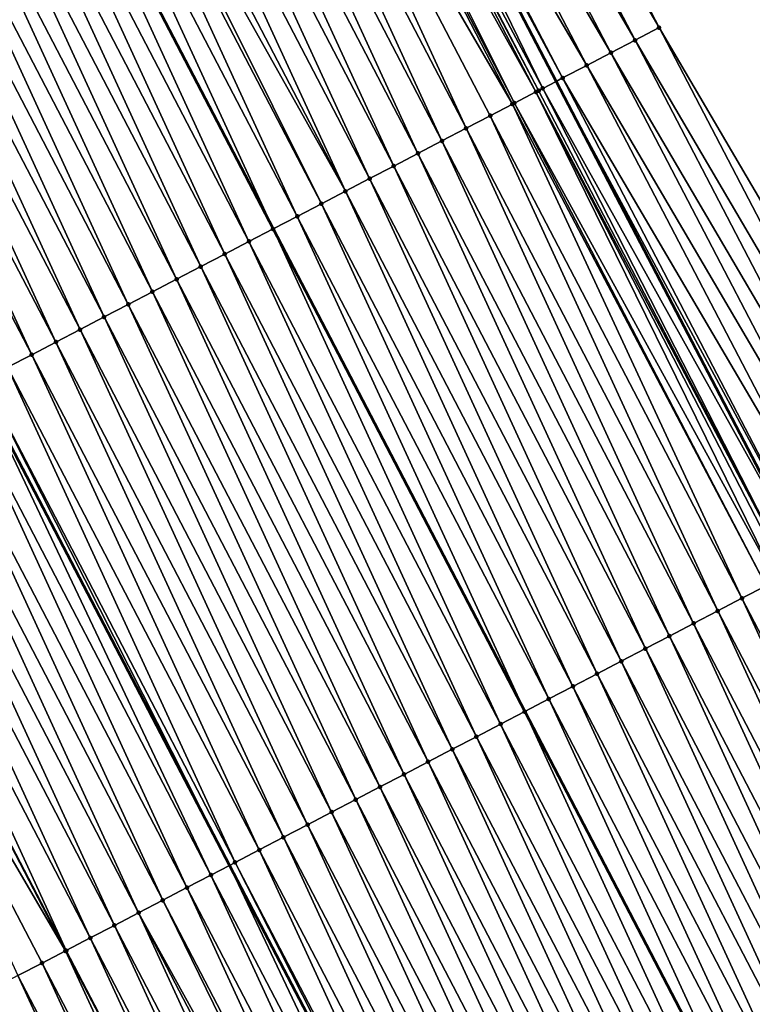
# Model space of a CAD drawing. Header units: feet. Extents: x 2007189 to 2022806, y 818621 to 837694.
# Tile 82 of 256: x 2013095 to 2013122, y 823538 to 823574. Entities that reach past the tile are written whole.
import ezdxf

# ---------------------------------------------------------------- set-up
doc = ezdxf.new("R2010")
doc.units = ezdxf.units.FT
doc.header["$MEASUREMENT"] = 0
for name, color, linetype, lineweight in [('EP_Travel Lane', 172, 'Continuous', 53), ('Road Shots', 141, 'Continuous', 100), ('Road X-Section', 40, 'Continuous', 13), ('STRIPING', 60, 'Continuous', 53)]:
    doc.layers.add(name, color=color, linetype=linetype, lineweight=lineweight)
doc.layers.add('I-77-MM17-21_SB-Surface-Border', color=7, linetype='Continuous')
doc.layers.add('I-77-MM17-21_SB-Surface-TIN', color=7, linetype='Continuous')

msp = doc.modelspace()

# ---------------------------------------------------------------- linework, layer by layer
at = {"layer": 'EP_Travel Lane'}
for points in [[(2013012.426182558, 823716.69943826, 301.1496360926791), (2013019.764473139, 823702.6302162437, 300.9351170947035), (2013029.012892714, 823684.8988295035, 300.6807275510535), (2013038.261342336, 823667.1673851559, 300.431308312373), (2013047.51854027, 823649.4420918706, 300.1655802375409), (2013056.779020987, 823631.7181781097, 299.8362498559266), (2013066.039864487, 823613.9935700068, 299.5615801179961), (2013075.300646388, 823596.2690797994, 299.277620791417), (2013084.561476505, 823578.5444973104, 299.0009252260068), (2013093.822298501, 823560.8199303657, 298.7230091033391), (2013103.082880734, 823543.0958223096, 298.4089774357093), (2013112.343668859, 823525.3713201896, 298.1259595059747), (2013121.604351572, 823507.6470198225, 297.8270579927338), (2013130.865196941, 823489.9224081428, 297.5526623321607), (2013140.122005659, 823472.179659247, 297.3269141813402), (2013149.367430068, 823454.4474913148, 297.0206286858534), (2013158.612951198, 823436.7151378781, 296.7293010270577), (2013167.858627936, 823418.9824859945, 296.4620380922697), (2013177.104147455, 823401.2501356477, 296.1704620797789), (2013186.34956795, 823383.5179752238, 295.8635711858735), (2013195.594901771, 823365.785981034, 295.5432762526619)], [(2013041.107666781, 823713.7557217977, 301.3794595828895), (2013050.355926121, 823696.0242957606, 301.1220707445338), (2013059.604216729, 823678.2928097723, 300.8698389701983), (2013068.851758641, 823660.5598888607, 300.5779734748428), (2013078.098282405, 823642.8279601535, 300.2942287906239), (2013087.344705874, 823625.0962237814, 299.995342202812), (2013096.591190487, 823607.3643701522, 299.7056943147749), (2013105.837737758, 823589.6323963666, 299.4255004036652), (2013115.084331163, 823571.9003341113, 299.1522633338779), (2013124.330459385, 823554.1691639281, 298.8088308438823), (2013133.57694341, 823536.4373114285, 298.5190891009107), (2013142.823795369, 823518.7047533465, 298.2848667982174), (2013152.070005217, 823500.9734266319, 297.9537581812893), (2013161.317021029, 823483.2614269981, 297.7227851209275), (2013170.575819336, 823465.5358093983, 297.4447628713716), (2013179.834636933, 823447.8101548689, 297.1697195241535), (2013189.093465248, 823430.0844798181, 296.8963315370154), (2013198.352434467, 823412.3585350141, 296.6447020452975), (2013207.610808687, 823394.6337293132, 296.3011882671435), (2013216.869622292, 823376.9080824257, 296.0255285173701)]]:
    msp.add_polyline3d(points, dxfattribs=at)
at = {"layer": 'I-77-MM17-21_SB-Surface-Border', "color": 3, "linetype": 'Continuous', "lineweight": -3}
msp.add_polyline3d([(2013045.779754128, 823716.1953079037, 301.1935488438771), (2013055.02796509, 823698.4639746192, 300.9281679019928), (2013064.276138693, 823680.7327129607, 300.6566032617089), (2013073.523721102, 823662.9997203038, 300.3564947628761), (2013082.770219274, 823645.2678481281, 300.0684275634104), (2013091.130315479, 823627.0730591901, 299.8231418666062), (2013100.37674317, 823609.3413221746, 299.5244454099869), (2013109.623381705, 823591.609180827, 299.2575619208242), (2013118.870029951, 823573.877020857, 298.992138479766), (2013129.002263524, 823556.6093437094, 298.5606940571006), (2013138.248960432, 823538.8770904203, 298.3026115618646), (2013147.49596383, 823521.1442493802, 298.0907789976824), (2013156.742299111, 823503.4126895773, 297.7781356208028), (2013165.108059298, 823485.2468994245, 297.582228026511), (2013174.377977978, 823467.5272224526, 297.2964078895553), (2013183.647846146, 823449.8076420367, 297.0027965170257), (2013192.032129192, 823431.6235833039, 296.7846368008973), (2013201.302342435, 823413.9033432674, 296.5442497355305), (2013209.686088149, 823395.7203116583, 296.2432102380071), (2013218.956087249, 823378.0004809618, 295.9697943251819)], dxfattribs=at)
at = {"layer": 'I-77-MM17-21_SB-Surface-TIN', "color": 128, "linetype": 'Continuous', "lineweight": -3}
for points in [[(2013118.870029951, 823573.877020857, 298.992138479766), (2013109.623381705, 823591.609180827, 299.2575619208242), (2013108.736965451, 823591.1462914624, 299.2981995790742)], [(2013117.983699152, 823573.4139676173, 299.0456698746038), (2013108.736965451, 823591.1462914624, 299.2981995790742), (2013107.850589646, 823590.68332453, 299.3449402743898)], [(2013117.983699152, 823573.4139676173, 299.0456698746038), (2013118.870029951, 823573.877020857, 298.992138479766), (2013108.736965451, 823591.1462914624, 299.2981995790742)], [(2013117.097279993, 823572.951083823, 299.08586924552), (2013107.850589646, 823590.68332453, 299.3449402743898), (2013106.964263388, 823590.2202625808, 299.3991569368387)], [(2013117.097279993, 823572.951083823, 299.08586924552), (2013117.983699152, 823573.4139676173, 299.0456698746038), (2013107.850589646, 823590.68332453, 299.3449402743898)], [(2013116.21080992, 823572.4882976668, 299.1183864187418), (2013106.964263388, 823590.2202625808, 299.3991569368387), (2013106.077742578, 823589.757573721, 299.4240187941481)], [(2013116.21080992, 823572.4882976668, 299.1183864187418), (2013117.097279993, 823572.951083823, 299.08586924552), (2013106.964263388, 823590.2202625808, 299.3991569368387)], [(2013114.594552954, 823571.6448929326, 299.1547645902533), (2013105.837737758, 823589.6323963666, 299.4255004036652), (2013105.19109327, 823589.2951312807, 299.4294923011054)], [(2013115.324340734, 823572.025509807, 299.1510376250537), (2013106.077742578, 823589.757573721, 299.4240187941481), (2013105.837737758, 823589.6323963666, 299.4255004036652)], [(2013115.324340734, 823572.025509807, 299.1510376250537), (2013105.837737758, 823589.6323963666, 299.4255004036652), (2013115.084331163, 823571.9003341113, 299.1522633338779)], [(2013114.594552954, 823571.6448929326, 299.1547645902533), (2013115.084331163, 823571.9003341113, 299.1522633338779), (2013105.837737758, 823589.6323963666, 299.4255004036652)], [(2013115.324340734, 823572.025509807, 299.1510376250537), (2013116.21080992, 823572.4882976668, 299.1183864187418), (2013106.077742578, 823589.757573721, 299.4240187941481)], [(2013114.338838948, 823571.511574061, 299.1531391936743), (2013105.114050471, 823589.2549562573, 299.4295002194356), (2013104.617906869, 823588.9962896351, 299.4261948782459)], [(2013114.437676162, 823571.5630966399, 299.1542078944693), (2013105.19109327, 823589.2951312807, 299.4294923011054), (2013105.114050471, 823589.2549562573, 299.4295002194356)], [(2013114.338838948, 823571.511574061, 299.1531391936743), (2013114.437676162, 823571.5630966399, 299.1542078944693), (2013105.114050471, 823589.2549562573, 299.4295002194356)], [(2013114.437676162, 823571.5630966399, 299.1542078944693), (2013114.594552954, 823571.6448929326, 299.1547645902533), (2013105.19109327, 823589.2951312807, 299.4294923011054)], [(2013113.480888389, 823571.0645405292, 299.1311718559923), (2013104.304341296, 823588.8328857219, 299.4194750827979), (2013103.417516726, 823588.3707793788, 299.398504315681)], [(2013113.550854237, 823571.1009852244, 299.1336362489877), (2013104.617906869, 823588.9962896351, 299.4261948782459), (2013104.304341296, 823588.8328857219, 299.4194750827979)], [(2013113.480888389, 823571.0645405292, 299.1311718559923), (2013113.550854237, 823571.1009852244, 299.1336362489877), (2013104.304341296, 823588.8328857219, 299.4194750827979)], [(2013113.550854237, 823571.1009852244, 299.1336362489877), (2013114.338838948, 823571.511574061, 299.1531391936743), (2013104.617906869, 823588.9962896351, 299.4261948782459)], [(2013111.777225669, 823570.1767330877, 299.0947986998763), (2013103.417516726, 823588.3707793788, 299.398504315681), (2013102.530712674, 823587.9086336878, 299.3806294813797)], [(2013111.777225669, 823570.1767330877, 299.0947986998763), (2013112.664001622, 823570.6389326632, 299.1084339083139), (2013103.417516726, 823588.3707793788, 299.398504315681)], [(2013112.664001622, 823570.6389326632, 299.1084339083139), (2013113.480888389, 823571.0645405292, 299.1311718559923), (2013103.417516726, 823588.3707793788, 299.398504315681)], [(2013110.890438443, 823569.7145551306, 299.0794625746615), (2013102.530712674, 823587.9086336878, 299.3806294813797), (2013101.643908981, 823587.4464873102, 299.3628086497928)], [(2013110.890438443, 823569.7145551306, 299.0794625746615), (2013111.777225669, 823570.1767330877, 299.0947986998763), (2013102.530712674, 823587.9086336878, 299.3806294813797)], [(2013110.003628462, 823569.252420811, 299.0606930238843), (2013101.643908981, 823587.4464873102, 299.3628086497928), (2013100.757088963, 823586.9843722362, 299.3425248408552)], [(2013110.003628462, 823569.252420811, 299.0606930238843), (2013110.890438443, 823569.7145551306, 299.0794625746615), (2013101.643908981, 823587.4464873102, 299.3628086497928)], [(2013109.116815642, 823568.790291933, 299.0414953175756), (2013100.757088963, 823586.9843722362, 299.3425248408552), (2013099.870308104, 823586.5221820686, 299.3281494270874)], [(2013109.116815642, 823568.790291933, 299.0414953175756), (2013110.003628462, 823569.252420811, 299.0606930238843), (2013100.757088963, 823586.9843722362, 299.3425248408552)], [(2013108.229993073, 823568.3281817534, 299.020826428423), (2013099.870308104, 823586.5221820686, 299.3281494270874), (2013098.983484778, 823586.0600733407, 299.307366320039)], [(2013108.229993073, 823568.3281817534, 299.020826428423), (2013109.116815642, 823568.790291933, 299.0414953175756), (2013099.870308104, 823586.5221820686, 299.3281494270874)], [(2013107.343180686, 823567.8660520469, 299.0016939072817), (2013098.983484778, 823586.0600733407, 299.307366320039), (2013098.096653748, 823585.597979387, 299.2854207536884)], [(2013107.343180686, 823567.8660520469, 299.0016939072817), (2013108.229993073, 823568.3281817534, 299.020826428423), (2013098.983484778, 823586.0600733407, 299.307366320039)], [(2013107.343180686, 823567.8660520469, 299.0016939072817), (2013098.096653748, 823585.597979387, 299.2854207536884), (2013097.548817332, 823585.3125234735, 299.2718128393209)], [(2013105.569547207, 823566.9418093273, 298.962115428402), (2013097.209821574, 823585.1358876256, 299.2633027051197), (2013096.323027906, 823584.6737220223, 299.2469945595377)], [(2013106.456348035, 823567.4039612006, 298.9795038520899), (2013097.548817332, 823585.3125234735, 299.2718128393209), (2013097.209821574, 823585.1358876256, 299.2633027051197)], [(2013105.569547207, 823566.9418093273, 298.962115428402), (2013106.456348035, 823567.4039612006, 298.9795038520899), (2013097.209821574, 823585.1358876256, 299.2633027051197)], [(2013106.456348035, 823567.4039612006, 298.9795038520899), (2013107.343180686, 823567.8660520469, 299.0016939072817), (2013097.548817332, 823585.3125234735, 299.2718128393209)], [(2013096.323027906, 823584.6737220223, 299.2469945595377), (2013095.436228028, 823584.21156563, 299.2299163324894), (2013104.682726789, 823566.4796923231, 298.9419380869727)], [(2013105.569547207, 823566.9418093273, 298.962115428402), (2013096.323027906, 823584.6737220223, 299.2469945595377), (2013104.682726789, 823566.4796923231, 298.9419380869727)], [(2013103.795915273, 823566.0175636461, 298.9227699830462), (2013095.436228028, 823584.21156563, 299.2299163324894), (2013094.549417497, 823583.7494350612, 299.2108970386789)], [(2013103.795915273, 823566.0175636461, 298.9227699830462), (2013104.682726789, 823566.4796923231, 298.9419380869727), (2013095.436228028, 823584.21156563, 299.2299163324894)], [(2013102.909061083, 823565.5555141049, 298.8973300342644), (2013094.549417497, 823583.7494350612, 299.2108970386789), (2013093.662559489, 823583.2873928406, 299.184881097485)], [(2013102.909061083, 823565.5555141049, 298.8973300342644), (2013103.795915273, 823566.0175636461, 298.9227699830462), (2013094.549417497, 823583.7494350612, 299.2108970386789)], [(2013102.022233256, 823565.093414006, 298.8758679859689), (2013093.662559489, 823583.2873928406, 299.184881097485), (2013092.775751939, 823582.8252538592, 299.1664783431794)], [(2013102.022233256, 823565.093414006, 298.8758679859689), (2013102.909061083, 823565.5555141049, 298.8973300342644), (2013093.662559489, 823583.2873928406, 299.184881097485)], [(2013101.135406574, 823564.6313117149, 298.8545784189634), (2013092.775751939, 823582.8252538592, 299.1664783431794), (2013091.888957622, 823582.3630895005, 299.1500722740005)], [(2013101.135406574, 823564.6313117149, 298.8545784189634), (2013102.022233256, 823565.093414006, 298.8758679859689), (2013092.775751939, 823582.8252538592, 299.1664783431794)], [(2013100.248614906, 823564.1691422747, 298.8385721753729), (2013091.888957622, 823582.3630895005, 299.1500722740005), (2013091.002156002, 823581.9009391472, 299.1325642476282)], [(2013100.248614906, 823564.1691422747, 298.8385721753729), (2013101.135406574, 823564.6313117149, 298.8545784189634), (2013091.888957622, 823582.3630895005, 299.1500722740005)], [(2013099.361852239, 823563.7069172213, 298.8269415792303), (2013091.002156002, 823581.9009391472, 299.1325642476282), (2013090.115339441, 823581.4388174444, 299.1128020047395)], [(2013099.361852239, 823563.7069172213, 298.8269415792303), (2013100.248614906, 823564.1691422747, 298.8385721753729), (2013091.002156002, 823581.9009391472, 299.1325642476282)], [(2013098.475033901, 823563.2447989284, 298.8069110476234), (2013090.115339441, 823581.4388174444, 299.1128020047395), (2013089.228517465, 823580.9767061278, 299.0922225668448)], [(2013098.475033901, 823563.2447989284, 298.8069110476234), (2013099.361852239, 823563.7069172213, 298.8269415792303), (2013090.115339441, 823581.4388174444, 299.1128020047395)], [(2013097.588253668, 823562.7826075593, 298.7926301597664), (2013089.228517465, 823580.9767061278, 299.0922225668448), (2013088.341722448, 823580.5145431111, 299.0757109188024)], [(2013097.588253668, 823562.7826075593, 298.7926301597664), (2013098.475033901, 823563.2447989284, 298.8069110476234), (2013089.228517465, 823580.9767061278, 299.0922225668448)], [(2013096.701470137, 823562.3204225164, 298.7778515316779), (2013088.341722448, 823580.5145431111, 299.0757109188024), (2013087.454928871, 823580.0523773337, 299.0594164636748)], [(2013096.701470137, 823562.3204225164, 298.7778515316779), (2013097.588253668, 823562.7826075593, 298.7926301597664), (2013088.341722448, 823580.5145431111, 299.0757109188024)], [(2013095.81468652, 823561.8582376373, 298.7630600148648), (2013087.454928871, 823580.0523773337, 299.0594164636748), (2013086.568126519, 823579.5902283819, 299.0417981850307)], [(2013095.81468652, 823561.8582376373, 298.7630600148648), (2013096.701470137, 823562.3204225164, 298.7778515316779), (2013087.454928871, 823580.0523773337, 299.0594164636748)], [(2013094.927873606, 823561.3961089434, 298.7438478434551), (2013095.81468652, 823561.8582376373, 298.7630600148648), (2013086.568126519, 823579.5902283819, 299.0417981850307)], [(2013128.115870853, 823556.1464091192, 298.6048905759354), (2013118.870029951, 823573.877020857, 298.992138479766), (2013117.983699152, 823573.4139676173, 299.0456698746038)], [(2013128.115870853, 823556.1464091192, 298.6048905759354), (2013129.002263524, 823556.6093437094, 298.5606940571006), (2013118.870029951, 823573.877020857, 298.992138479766)], [(2013127.229508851, 823555.6834157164, 298.6537144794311), (2013117.983699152, 823573.4139676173, 299.0456698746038), (2013117.097279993, 823572.951083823, 299.08586924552)], [(2013127.229508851, 823555.6834157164, 298.6537144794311), (2013128.115870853, 823556.1464091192, 298.6048905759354), (2013117.983699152, 823573.4139676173, 299.0456698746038)], [(2013126.343107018, 823555.2204986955, 298.6965286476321), (2013117.097279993, 823572.951083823, 299.08586924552), (2013116.21080992, 823572.4882976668, 299.1183864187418)], [(2013126.343107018, 823555.2204986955, 298.6965286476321), (2013127.229508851, 823555.6834157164, 298.6537144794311), (2013117.097279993, 823572.951083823, 299.08586924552)], [(2013125.4567879, 823554.7574230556, 298.7518229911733), (2013116.21080992, 823572.4882976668, 299.1183864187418), (2013115.324340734, 823572.025509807, 299.1510376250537)], [(2013125.4567879, 823554.7574230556, 298.7518229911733), (2013126.343107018, 823555.2204986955, 298.6965286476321), (2013116.21080992, 823572.4882976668, 299.1183864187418)], [(2013114.594552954, 823571.6448929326, 299.1547645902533), (2013124.330459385, 823554.1691639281, 298.8088308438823), (2013115.084331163, 823571.9003341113, 299.1522633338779)], [(2013124.570445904, 823554.2943912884, 298.8036654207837), (2013115.324340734, 823572.025509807, 299.1510376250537), (2013115.084331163, 823571.9003341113, 299.1522633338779)], [(2013124.570445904, 823554.2943912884, 298.8036654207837), (2013115.084331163, 823571.9003341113, 299.1522633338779), (2013124.330459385, 823554.1691639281, 298.8088308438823)], [(2013124.570445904, 823554.2943912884, 298.8036654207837), (2013125.4567879, 823554.7574230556, 298.7518229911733), (2013115.324340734, 823572.025509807, 299.1510376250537)], [(2013123.16913729, 823553.563378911, 298.8211803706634), (2013114.338838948, 823571.511574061, 299.1531391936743), (2013113.550854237, 823571.1009852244, 299.1336362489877)], [(2013123.683886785, 823553.8317758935, 298.8227475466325), (2013114.437676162, 823571.5630966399, 299.1542078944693), (2013114.338838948, 823571.511574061, 299.1531391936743)], [(2013123.16913729, 823553.563378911, 298.8211803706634), (2013123.524584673, 823553.7486991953, 298.8231617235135), (2013114.338838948, 823571.511574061, 299.1531391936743)], [(2013123.524584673, 823553.7486991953, 298.8231617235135), (2013123.683886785, 823553.8317758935, 298.8227475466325), (2013114.338838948, 823571.511574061, 299.1531391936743)], [(2013123.683886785, 823553.8317758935, 298.8227475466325), (2013114.594552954, 823571.6448929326, 299.1547645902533), (2013114.437676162, 823571.5630966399, 299.1542078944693)], [(2013123.683886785, 823553.8317758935, 298.8227475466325), (2013124.330459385, 823554.1691639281, 298.8088308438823), (2013114.594552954, 823571.6448929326, 299.1547645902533)], [(2013121.910321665, 823552.9074020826, 298.7934843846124), (2013113.480888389, 823571.0645405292, 299.1311718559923), (2013112.664001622, 823570.6389326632, 299.1084339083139)], [(2013122.797155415, 823553.3694908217, 298.8158397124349), (2013113.550854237, 823571.1009852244, 299.1336362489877), (2013113.480888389, 823571.0645405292, 299.1311718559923)], [(2013121.910321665, 823552.9074020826, 298.7934843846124), (2013122.797155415, 823553.3694908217, 298.8158397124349), (2013113.480888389, 823571.0645405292, 299.1311718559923)], [(2013122.797155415, 823553.3694908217, 298.8158397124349), (2013123.16913729, 823553.563378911, 298.8211803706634), (2013113.550854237, 823571.1009852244, 299.1336362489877)], [(2013121.023514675, 823552.4452620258, 298.7751667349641), (2013112.664001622, 823570.6389326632, 299.1084339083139), (2013111.777225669, 823570.1767330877, 299.0947986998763)], [(2013121.023514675, 823552.4452620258, 298.7751667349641), (2013121.910321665, 823552.9074020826, 298.7934843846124), (2013112.664001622, 823570.6389326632, 299.1084339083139)], [(2013120.136729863, 823551.9830794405, 298.7601952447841), (2013111.777225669, 823570.1767330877, 299.0947986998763), (2013110.890438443, 823569.7145551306, 299.0794625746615)], [(2013120.136729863, 823551.9830794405, 298.7601952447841), (2013121.023514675, 823552.4452620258, 298.7751667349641), (2013111.777225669, 823570.1767330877, 299.0947986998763)], [(2013119.249925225, 823551.520934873, 298.7422324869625), (2013110.890438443, 823569.7145551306, 299.0794625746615), (2013110.003628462, 823569.252420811, 299.0606930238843)], [(2013119.249925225, 823551.520934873, 298.7422324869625), (2013120.136729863, 823551.9830794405, 298.7601952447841), (2013110.890438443, 823569.7145551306, 299.0794625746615)], [(2013118.363116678, 823551.0587978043, 298.7236797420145), (2013110.003628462, 823569.252420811, 299.0606930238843), (2013109.116815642, 823568.790291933, 299.0414953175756)], [(2013118.363116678, 823551.0587978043, 298.7236797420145), (2013119.249925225, 823551.520934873, 298.7422324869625), (2013110.003628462, 823569.252420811, 299.0606930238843)], [(2013117.476315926, 823550.5966457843, 298.706303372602), (2013109.116815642, 823568.790291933, 299.0414953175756), (2013108.229993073, 823568.3281817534, 299.020826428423)], [(2013117.476315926, 823550.5966457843, 298.706303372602), (2013118.363116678, 823551.0587978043, 298.7236797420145), (2013109.116815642, 823568.790291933, 299.0414953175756)], [(2013116.589489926, 823550.1345421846, 298.6851172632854), (2013108.229993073, 823568.3281817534, 299.020826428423), (2013107.343180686, 823567.8660520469, 299.0016939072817)], [(2013116.589489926, 823550.1345421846, 298.6851172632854), (2013117.476315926, 823550.5966457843, 298.706303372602), (2013108.229993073, 823568.3281817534, 299.020826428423)], [(2013115.702685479, 823549.6723972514, 298.6671832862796), (2013107.343180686, 823567.8660520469, 299.0016939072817), (2013106.456348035, 823567.4039612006, 298.9795038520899)], [(2013115.702685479, 823549.6723972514, 298.6671832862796), (2013116.589489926, 823550.1345421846, 298.6851172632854), (2013107.343180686, 823567.8660520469, 299.0016939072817)], [(2013114.815874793, 823549.2102642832, 298.6483078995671), (2013106.456348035, 823567.4039612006, 298.9795038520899), (2013105.569547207, 823566.9418093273, 298.962115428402)], [(2013114.815874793, 823549.2102642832, 298.6483078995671), (2013115.702685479, 823549.6723972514, 298.6671832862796), (2013106.456348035, 823567.4039612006, 298.9795038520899)], [(2013105.569547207, 823566.9418093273, 298.962115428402), (2013104.682726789, 823566.4796923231, 298.9419380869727), (2013113.929039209, 823548.7481763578, 298.6258430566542)], [(2013114.815874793, 823549.2102642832, 298.6483078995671), (2013105.569547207, 823566.9418093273, 298.962115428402), (2013113.929039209, 823548.7481763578, 298.6258430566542)], [(2013113.042252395, 823548.2860003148, 298.6104023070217), (2013104.682726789, 823566.4796923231, 298.9419380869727), (2013103.795915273, 823566.0175636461, 298.9227699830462)], [(2013113.042252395, 823548.2860003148, 298.6104023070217), (2013113.929039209, 823548.7481763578, 298.6258430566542), (2013104.682726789, 823566.4796923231, 298.9419380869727)], [(2013112.155402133, 823547.8239432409, 298.5855555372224), (2013103.795915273, 823566.0175636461, 298.9227699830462), (2013102.909061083, 823565.5555141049, 298.8973300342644)], [(2013112.155402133, 823547.8239432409, 298.5855555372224), (2013113.042252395, 823548.2860003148, 298.6104023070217), (2013103.795915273, 823566.0175636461, 298.9227699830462)], [(2013111.268569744, 823547.3618518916, 298.5634055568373), (2013102.909061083, 823565.5555141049, 298.8973300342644), (2013102.022233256, 823565.093414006, 298.8758679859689)], [(2013111.268569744, 823547.3618518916, 298.5634055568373), (2013112.155402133, 823547.8239432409, 298.5855555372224), (2013102.909061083, 823565.5555141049, 298.8973300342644)], [(2013110.381754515, 823546.8997276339, 298.5438448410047), (2013102.022233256, 823565.093414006, 298.8758679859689), (2013101.135406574, 823564.6313117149, 298.8545784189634)], [(2013110.381754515, 823546.8997276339, 298.5438448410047), (2013111.268569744, 823547.3618518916, 298.5634055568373), (2013102.022233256, 823565.093414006, 298.8758679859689)], [(2013109.49496929, 823546.4375458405, 298.5288110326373), (2013101.135406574, 823564.6313117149, 298.8545784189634), (2013100.248614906, 823564.1691422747, 298.8385721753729)], [(2013109.49496929, 823546.4375458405, 298.5288110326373), (2013110.381754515, 823546.8997276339, 298.5438448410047), (2013101.135406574, 823564.6313117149, 298.8545784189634)], [(2013108.608209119, 823545.9753160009, 298.5175575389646), (2013100.248614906, 823564.1691422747, 298.8385721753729), (2013099.361852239, 823563.7069172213, 298.8269415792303)], [(2013108.608209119, 823545.9753160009, 298.5175575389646), (2013109.49496929, 823546.4375458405, 298.5288110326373), (2013100.248614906, 823564.1691422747, 298.8385721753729)], [(2013107.721399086, 823545.5131817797, 298.4987807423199), (2013099.361852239, 823563.7069172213, 298.8269415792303), (2013098.475033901, 823563.2447989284, 298.8069110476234)], [(2013107.721399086, 823545.5131817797, 298.4987807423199), (2013108.608209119, 823545.9753160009, 298.5175575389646), (2013099.361852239, 823563.7069172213, 298.8269415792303)], [(2013106.834613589, 823545.051000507, 298.48370597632), (2013098.475033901, 823563.2447989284, 298.8069110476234), (2013097.588253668, 823562.7826075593, 298.7926301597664)], [(2013106.834613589, 823545.051000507, 298.48370597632), (2013107.721399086, 823545.5131817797, 298.4987807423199), (2013098.475033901, 823563.2447989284, 298.8069110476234)], [(2013105.947835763, 823544.5888045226, 298.4697887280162), (2013097.588253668, 823562.7826075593, 298.7926301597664), (2013096.701470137, 823562.3204225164, 298.7778515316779)], [(2013105.947835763, 823544.5888045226, 298.4697887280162), (2013106.834613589, 823545.051000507, 298.48370597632), (2013097.588253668, 823562.7826075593, 298.7926301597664)], [(2013105.061064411, 823544.1265961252, 298.4568481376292), (2013096.701470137, 823562.3204225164, 298.7778515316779), (2013095.81468652, 823561.8582376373, 298.7630600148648)], [(2013105.061064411, 823544.1265961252, 298.4568481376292), (2013105.947835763, 823544.5888045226, 298.4697887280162), (2013096.701470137, 823562.3204225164, 298.7778515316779)], [(2013104.174251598, 823543.664467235, 298.4376518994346), (2013095.81468652, 823561.8582376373, 298.7630600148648), (2013094.927873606, 823561.3961089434, 298.7438478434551)], [(2013104.174251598, 823543.664467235, 298.4376518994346), (2013105.061064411, 823544.1265961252, 298.4568481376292), (2013095.81468652, 823561.8582376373, 298.7630600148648)], [(2013103.287386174, 823543.2024392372, 298.4105174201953), (2013094.927873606, 823561.3961089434, 298.7438478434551), (2013094.041057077, 823560.9339871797, 298.7240903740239)], [(2013103.287386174, 823543.2024392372, 298.4105174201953), (2013104.174251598, 823543.664467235, 298.4376518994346), (2013094.927873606, 823561.3961089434, 298.7438478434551)], [(2013102.400656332, 823542.7401512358, 298.4038400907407), (2013093.822298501, 823560.8199303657, 298.7230091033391), (2013093.154342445, 823560.4716700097, 298.7197075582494)], [(2013094.041057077, 823560.9339871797, 298.7240903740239), (2013093.822298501, 823560.8199303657, 298.7230091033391), (2013103.082880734, 823543.0958223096, 298.4089774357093)], [(2013102.400656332, 823542.7401512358, 298.4038400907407), (2013103.082880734, 823543.0958223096, 298.4089774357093), (2013093.822298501, 823560.8199303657, 298.7230091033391)], [(2013103.287386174, 823543.2024392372, 298.4105174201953), (2013094.041057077, 823560.9339871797, 298.7240903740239), (2013103.082880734, 823543.0958223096, 298.4089774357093)], [(2013101.513877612, 823542.277956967, 298.3897878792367), (2013093.154342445, 823560.4716700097, 298.7197075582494), (2013092.267572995, 823560.0094579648, 298.7070534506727)], [(2013101.513877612, 823542.277956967, 298.3897878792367), (2013102.400656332, 823542.7401512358, 298.4038400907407), (2013093.154342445, 823560.4716700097, 298.7197075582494)], [(2013100.627067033, 823541.8158237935, 298.3709286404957), (2013092.267572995, 823560.0094579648, 298.7070534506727), (2013091.380750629, 823559.5473473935, 298.6864153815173)], [(2013100.627067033, 823541.8158237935, 298.3709286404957), (2013101.513877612, 823542.277956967, 298.3897878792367), (2013092.267572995, 823560.0094579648, 298.7070534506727)], [(2013099.74026806, 823541.353668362, 298.3538206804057), (2013091.380750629, 823559.5473473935, 298.6864153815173), (2013090.493914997, 823559.0852622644, 298.6637754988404)], [(2013099.74026806, 823541.353668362, 298.3538206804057), (2013100.627067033, 823541.8158237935, 298.3709286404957), (2013091.380750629, 823559.5473473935, 298.6864153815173)], [(2013098.85346347, 823540.8915237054, 298.3358649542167), (2013090.493914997, 823559.0852622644, 298.6637754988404), (2013089.607088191, 823558.6231602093, 298.6424673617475)], [(2013098.85346347, 823540.8915237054, 298.3358649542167), (2013099.74026806, 823541.353668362, 298.3538206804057), (2013090.493914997, 823559.0852622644, 298.6637754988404)], [(2013097.966675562, 823540.4293470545, 298.3204265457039), (2013089.607088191, 823558.6231602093, 298.6424673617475), (2013088.720262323, 823558.1610563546, 298.6213008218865)], [(2013097.966675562, 823540.4293470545, 298.3204265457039), (2013098.85346347, 823540.8915237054, 298.3358649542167), (2013089.607088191, 823558.6231602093, 298.6424673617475)], [(2013097.079837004, 823539.967267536, 298.297345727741), (2013088.720262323, 823558.1610563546, 298.6213008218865), (2013087.833383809, 823557.6990534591, 298.5921907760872)], [(2013097.079837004, 823539.967267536, 298.297345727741), (2013097.966675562, 823540.4293470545, 298.3204265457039), (2013088.720262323, 823558.1610563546, 298.6213008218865)], [(2013097.048884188, 823539.951142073, 298.2964020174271), (2013087.833383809, 823557.6990534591, 298.5921907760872), (2013086.94650789, 823557.2370455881, 298.5634722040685)], [(2013097.048884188, 823539.951142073, 298.2964020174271), (2013097.079837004, 823539.967267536, 298.297345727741), (2013087.833383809, 823557.6990534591, 298.5921907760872)], [(2013095.306011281, 823539.0433934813, 298.2287615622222), (2013096.192937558, 823539.5053047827, 298.2650777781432), (2013086.94650789, 823557.2370455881, 298.5634722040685)], [(2013096.192937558, 823539.5053047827, 298.2650777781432), (2013097.048884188, 823539.951142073, 298.2964020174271), (2013086.94650789, 823557.2370455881, 298.5634722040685)], [(2013131.156831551, 823535.1755074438, 298.5071837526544), (2013122.797155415, 823553.3694908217, 298.8158397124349), (2013121.910321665, 823552.9074020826, 298.7934843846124)], [(2013130.270017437, 823534.7133810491, 298.4877912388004), (2013121.910321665, 823552.9074020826, 298.7934843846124), (2013121.023514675, 823552.4452620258, 298.7751667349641)], [(2013130.270017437, 823534.7133810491, 298.4877912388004), (2013131.156831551, 823535.1755074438, 298.5071837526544), (2013121.910321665, 823552.9074020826, 298.7934843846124)], [(2013129.38321406, 823534.2512340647, 298.4700187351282), (2013121.023514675, 823552.4452620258, 298.7751667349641), (2013120.136729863, 823551.9830794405, 298.7601952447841)], [(2013129.38321406, 823534.2512340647, 298.4700187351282), (2013130.270017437, 823534.7133810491, 298.4877912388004), (2013121.023514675, 823552.4452620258, 298.7751667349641)], [(2013128.496417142, 823533.7890746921, 298.4532209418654), (2013120.136729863, 823551.9830794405, 298.7601952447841), (2013119.249925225, 823551.520934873, 298.7422324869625)], [(2013128.496417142, 823533.7890746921, 298.4532209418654), (2013129.38321406, 823534.2512340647, 298.4700187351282), (2013120.136729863, 823551.9830794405, 298.7601952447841)], [(2013127.609613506, 823533.326928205, 298.4354093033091), (2013119.249925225, 823551.520934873, 298.7422324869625), (2013118.363116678, 823551.0587978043, 298.7236797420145)], [(2013127.609613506, 823533.326928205, 298.4354093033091), (2013128.496417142, 823533.7890746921, 298.4532209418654), (2013119.249925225, 823551.520934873, 298.7422324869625)], [(2013126.72280228, 823532.8647962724, 298.4164525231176), (2013118.363116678, 823551.0587978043, 298.7236797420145), (2013117.476315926, 823550.5966457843, 298.706303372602)], [(2013126.72280228, 823532.8647962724, 298.4164525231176), (2013127.609613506, 823533.326928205, 298.4354093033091), (2013118.363116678, 823551.0587978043, 298.7236797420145)], [(2013125.835994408, 823532.4026579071, 298.3980018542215), (2013117.476315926, 823550.5966457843, 298.706303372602), (2013116.589489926, 823550.1345421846, 298.6851172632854)], [(2013125.835994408, 823532.4026579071, 298.3980018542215), (2013126.72280228, 823532.8647962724, 298.4164525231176), (2013117.476315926, 823550.5966457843, 298.706303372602)], [(2013124.949187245, 823531.9405181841, 298.3796580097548), (2013116.589489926, 823550.1345421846, 298.6851172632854), (2013115.702685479, 823549.6723972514, 298.6671832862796)], [(2013124.949187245, 823531.9405181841, 298.3796580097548), (2013125.835994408, 823532.4026579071, 298.3980018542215), (2013116.589489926, 823550.1345421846, 298.6851172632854)], [(2013124.062412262, 823531.4783167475, 298.366169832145), (2013115.702685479, 823549.6723972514, 298.6671832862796), (2013114.815874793, 823549.2102642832, 298.6483078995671)], [(2013124.062412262, 823531.4783167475, 298.366169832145), (2013124.949187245, 823531.9405181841, 298.3796580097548), (2013115.702685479, 823549.6723972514, 298.6671832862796)], [(2013114.815874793, 823549.2102642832, 298.6483078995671), (2013113.929039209, 823548.7481763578, 298.6258430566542), (2013123.17558818, 823531.0162067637, 298.3454405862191)], [(2013124.062412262, 823531.4783167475, 298.366169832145), (2013114.815874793, 823549.2102642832, 298.6483078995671), (2013123.17558818, 823531.0162067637, 298.3454405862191)], [(2013122.288812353, 823530.5540096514, 298.3316576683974), (2013113.929039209, 823548.7481763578, 298.6258430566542), (2013113.042252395, 823548.2860003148, 298.6104023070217)], [(2013122.288812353, 823530.5540096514, 298.3316576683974), (2013123.17558818, 823531.0162067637, 298.3454405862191), (2013113.929039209, 823548.7481763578, 298.6258430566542)], [(2013121.401952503, 823530.0919709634, 298.3053643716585), (2013113.042252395, 823548.2860003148, 298.6104023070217), (2013112.155402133, 823547.8239432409, 298.5855555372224)], [(2013121.401952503, 823530.0919709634, 298.3053643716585), (2013122.288812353, 823530.5540096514, 298.3316576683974), (2013113.042252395, 823548.2860003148, 298.6104023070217)], [(2013120.515108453, 823529.629901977, 298.28145494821), (2013112.155402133, 823547.8239432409, 298.5855555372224), (2013111.268569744, 823547.3618518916, 298.5634055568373)], [(2013120.515108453, 823529.629901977, 298.28145494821), (2013121.401952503, 823530.0919709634, 298.3053643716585), (2013112.155402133, 823547.8239432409, 298.5855555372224)], [(2013119.628294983, 823529.167774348, 298.2621595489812), (2013111.268569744, 823547.3618518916, 298.5634055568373), (2013110.381754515, 823546.8997276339, 298.5438448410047)], [(2013119.628294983, 823529.167774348, 298.2621595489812), (2013120.515108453, 823529.629901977, 298.28145494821), (2013111.268569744, 823547.3618518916, 298.5634055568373)], [(2013118.74150032, 823528.7056106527, 298.245701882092), (2013110.381754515, 823546.8997276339, 298.5438448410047), (2013109.49496929, 823546.4375458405, 298.5288110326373)], [(2013118.74150032, 823528.7056106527, 298.245701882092), (2013119.628294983, 823529.167774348, 298.2621595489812), (2013110.381754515, 823546.8997276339, 298.5438448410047)], [(2013117.854742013, 823528.243377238, 298.2347297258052), (2013109.49496929, 823546.4375458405, 298.5288110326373), (2013108.608209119, 823545.9753160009, 298.5175575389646)], [(2013117.854742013, 823528.243377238, 298.2347297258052), (2013118.74150032, 823528.7056106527, 298.245701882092), (2013109.49496929, 823546.4375458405, 298.5288110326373)], [(2013116.967926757, 823527.7812530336, 298.2151648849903), (2013108.608209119, 823545.9753160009, 298.5175575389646), (2013107.721399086, 823545.5131817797, 298.4987807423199)], [(2013116.967926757, 823527.7812530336, 298.2151648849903), (2013117.854742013, 823528.243377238, 298.2347297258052), (2013108.608209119, 823545.9753160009, 298.5175575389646)], [(2013116.081141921, 823527.3190704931, 298.2001899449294), (2013107.721399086, 823545.5131817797, 298.4987807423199), (2013106.834613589, 823545.051000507, 298.48370597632)], [(2013116.081141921, 823527.3190704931, 298.2001899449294), (2013116.967926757, 823527.7812530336, 298.2151648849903), (2013107.721399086, 823545.5131817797, 298.4987807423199)], [(2013115.194358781, 823526.8568847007, 298.1854708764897), (2013106.834613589, 823545.051000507, 298.48370597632), (2013105.947835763, 823544.5888045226, 298.4697887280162)], [(2013115.194358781, 823526.8568847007, 298.1854708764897), (2013116.081141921, 823527.3190704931, 298.2001899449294), (2013106.834613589, 823545.051000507, 298.48370597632)], [(2013114.307578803, 823526.3946928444, 298.1712289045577), (2013105.947835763, 823544.5888045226, 298.4697887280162), (2013105.061064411, 823544.1265961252, 298.4568481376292)], [(2013114.307578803, 823526.3946928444, 298.1712289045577), (2013115.194358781, 823526.8568847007, 298.1854708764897), (2013105.947835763, 823544.5888045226, 298.4697887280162)], [(2013113.42078945, 823525.9325189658, 298.1555724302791), (2013105.061064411, 823544.1265961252, 298.4568481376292), (2013104.174251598, 823543.664467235, 298.4376518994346)], [(2013113.42078945, 823525.9325189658, 298.1555724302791), (2013114.307578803, 823526.3946928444, 298.1712289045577), (2013105.061064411, 823544.1265961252, 298.4568481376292)], [(2013112.533922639, 823525.4704936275, 298.1282287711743), (2013104.174251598, 823543.664467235, 298.4376518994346), (2013103.287386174, 823543.2024392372, 298.4105174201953)], [(2013112.533922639, 823525.4704936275, 298.1282287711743), (2013113.42078945, 823525.9325189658, 298.1555724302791), (2013104.174251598, 823543.664467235, 298.4376518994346)], [(2013111.647166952, 823525.0082551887, 298.1176519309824), (2013103.082880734, 823543.0958223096, 298.4089774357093), (2013102.400656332, 823542.7401512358, 298.4038400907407)], [(2013103.287386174, 823543.2024392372, 298.4105174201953), (2013103.082880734, 823543.0958223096, 298.4089774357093), (2013112.343668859, 823525.3713201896, 298.1259595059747)], [(2013111.647166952, 823525.0082551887, 298.1176519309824), (2013112.343668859, 823525.3713201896, 298.1259595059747), (2013103.082880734, 823543.0958223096, 298.4089774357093)], [(2013112.533922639, 823525.4704936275, 298.1282287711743), (2013103.287386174, 823543.2024392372, 298.4105174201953), (2013112.343668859, 823525.3713201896, 298.1259595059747)], [(2013110.760399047, 823524.5460401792, 298.1052316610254), (2013102.400656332, 823542.7401512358, 298.4038400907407), (2013101.513877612, 823542.277956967, 298.3897878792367)], [(2013110.760399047, 823524.5460401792, 298.1052316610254), (2013111.647166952, 823525.0082551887, 298.1176519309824), (2013102.400656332, 823542.7401512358, 298.4038400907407)], [(2013109.87361994, 823524.0838466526, 298.0911211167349), (2013101.513877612, 823542.277956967, 298.3897878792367), (2013100.627067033, 823541.8158237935, 298.3709286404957)], [(2013109.87361994, 823524.0838466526, 298.0911211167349), (2013110.760399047, 823524.5460401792, 298.1052316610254), (2013101.513877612, 823542.277956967, 298.3897878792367)], [(2013109.417236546, 823523.8460139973, 298.081597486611), (2013100.627067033, 823541.8158237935, 298.3709286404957), (2013099.74026806, 823541.353668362, 298.3538206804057)], [(2013109.417236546, 823523.8460139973, 298.081597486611), (2013109.87361994, 823524.0838466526, 298.0911211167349), (2013100.627067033, 823541.8158237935, 298.3709286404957)], [(2013108.099858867, 823523.1598486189, 298.0322918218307), (2013099.74026806, 823541.353668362, 298.3538206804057), (2013098.85346347, 823540.8915237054, 298.3358649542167)], [(2013108.099858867, 823523.1598486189, 298.0322918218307), (2013108.986775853, 823523.6217777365, 298.0672061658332), (2013099.74026806, 823541.353668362, 298.3538206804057)], [(2013108.986775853, 823523.6217777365, 298.0672061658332), (2013109.417236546, 823523.8460139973, 298.081597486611), (2013099.74026806, 823541.353668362, 298.3538206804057)], [(2013107.213091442, 823522.6976326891, 298.0199439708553), (2013098.85346347, 823540.8915237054, 298.3358649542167), (2013097.966675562, 823540.4293470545, 298.3204265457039)], [(2013107.213091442, 823522.6976326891, 298.0199439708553), (2013108.099858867, 823523.1598486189, 298.0322918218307), (2013098.85346347, 823540.8915237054, 298.3358649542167)], [(2013106.326281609, 823522.2354980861, 298.0011972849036), (2013097.966675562, 823540.4293470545, 298.3204265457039), (2013097.079837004, 823539.967267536, 298.297345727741)], [(2013106.326281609, 823522.2354980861, 298.0011972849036), (2013107.213091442, 823522.6976326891, 298.0199439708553), (2013097.966675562, 823540.4293470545, 298.3204265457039)], [(2013105.439425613, 823521.7734520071, 297.9754855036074), (2013097.048884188, 823539.951142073, 298.2964020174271), (2013096.192937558, 823539.5053047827, 298.2650777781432)], [(2013106.326281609, 823522.2354980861, 298.0011972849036), (2013097.079837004, 823539.967267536, 298.297345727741), (2013097.048884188, 823539.951142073, 298.2964020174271)], [(2013105.439425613, 823521.7734520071, 297.9754855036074), (2013106.326281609, 823522.2354980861, 298.0011972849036), (2013097.048884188, 823539.951142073, 298.2964020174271)], [(2013104.552583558, 823521.3113791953, 297.9518770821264), (2013096.192937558, 823539.5053047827, 298.2650777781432), (2013095.306011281, 823539.0433934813, 298.2287615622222)], [(2013104.552583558, 823521.3113791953, 297.9518770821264), (2013105.439425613, 823521.7734520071, 297.9754855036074), (2013096.192937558, 823539.5053047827, 298.2650777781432)], [(2013103.665668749, 823520.8494459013, 297.9172913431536), (2013095.306011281, 823539.0433934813, 298.2287615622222), (2013094.419191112, 823538.5812786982, 298.2084553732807)], [(2013104.552583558, 823521.3113791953, 297.9518770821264), (2013095.306011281, 823539.0433934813, 298.2287615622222), (2013103.665668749, 823520.8494459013, 297.9172913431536)], [(2013103.665668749, 823520.8494459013, 297.9172913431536), (2013094.419191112, 823538.5812786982, 298.2084553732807), (2013093.532354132, 823538.1191961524, 298.1856127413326)], [(2013103.665668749, 823520.8494459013, 297.9172913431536), (2013093.532354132, 823538.1191961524, 298.1856127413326), (2013093.361864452, 823538.0303847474, 298.1798913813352)]]:
    msp.add_3dface(points, dxfattribs=at)
at = {"layer": 'Road Shots', "lineweight": 100}
for p in [(2013118.870029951, 823573.877020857, 298.992138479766), (2013117.983699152, 823573.4139676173, 299.0456698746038), (2013117.097279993, 823572.951083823, 299.08586924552), (2013116.21080992, 823572.4882976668, 299.1183864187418), (2013115.324340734, 823572.025509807, 299.1510376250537), (2013114.338838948, 823571.511574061, 299.1531391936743), (2013114.437676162, 823571.5630966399, 299.1542078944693), (2013114.594552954, 823571.6448929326, 299.1547645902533), (2013113.480888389, 823571.0645405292, 299.1311718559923), (2013113.550854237, 823571.1009852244, 299.1336362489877), (2013112.664001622, 823570.6389326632, 299.1084339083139), (2013111.777225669, 823570.1767330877, 299.0947986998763), (2013110.890438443, 823569.7145551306, 299.0794625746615), (2013110.003628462, 823569.252420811, 299.0606930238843), (2013109.116815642, 823568.790291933, 299.0414953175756), (2013108.229993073, 823568.3281817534, 299.020826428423), (2013107.343180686, 823567.8660520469, 299.0016939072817), (2013106.456348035, 823567.4039612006, 298.9795038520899), (2013105.569547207, 823566.9418093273, 298.962115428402), (2013104.682727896, 823566.4796929, 298.9419381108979), (2013103.795915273, 823566.0175636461, 298.9227699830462), (2013102.909061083, 823565.5555141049, 298.8973300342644), (2013102.022233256, 823565.093414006, 298.8758679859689), (2013101.135406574, 823564.6313117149, 298.8545784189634), (2013100.248614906, 823564.1691422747, 298.8385721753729), (2013099.361852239, 823563.7069172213, 298.8269415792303), (2013098.475033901, 823563.2447989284, 298.8069110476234), (2013097.588253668, 823562.7826075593, 298.7926301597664), (2013096.701470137, 823562.3204225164, 298.7778515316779), (2013095.81468652, 823561.8582376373, 298.7630600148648), (2013121.910321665, 823552.9074020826, 298.7934843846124), (2013121.023514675, 823552.4452620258, 298.7751667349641), (2013120.136729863, 823551.9830794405, 298.7601952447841), (2013119.249925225, 823551.520934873, 298.7422324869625), (2013118.363116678, 823551.0587978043, 298.7236797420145), (2013117.476315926, 823550.5966457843, 298.706303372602), (2013116.589489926, 823550.1345421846, 298.6851172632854), (2013115.702685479, 823549.6723972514, 298.6671832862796), (2013114.815874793, 823549.2102642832, 298.6483078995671), (2013113.929040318, 823548.7481769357, 298.6258430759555), (2013113.042252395, 823548.2860003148, 298.6104023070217), (2013112.155402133, 823547.8239432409, 298.5855555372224), (2013111.268569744, 823547.3618518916, 298.5634055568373), (2013110.381754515, 823546.8997276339, 298.5438448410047), (2013109.49496929, 823546.4375458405, 298.5288110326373), (2013108.608209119, 823545.9753160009, 298.5175575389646), (2013107.721399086, 823545.5131817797, 298.4987807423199), (2013106.834613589, 823545.051000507, 298.48370597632), (2013105.947835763, 823544.5888045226, 298.4697887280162), (2013105.061064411, 823544.1265961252, 298.4568481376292), (2013104.174251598, 823543.664467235, 298.4376518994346), (2013103.287386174, 823543.2024392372, 298.4105174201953), (2013102.400656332, 823542.7401512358, 298.4038400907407), (2013101.513877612, 823542.277956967, 298.3897878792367), (2013100.627067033, 823541.8158237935, 298.3709286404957), (2013099.74026806, 823541.353668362, 298.3538206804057), (2013098.85346347, 823540.8915237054, 298.3358649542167), (2013097.966675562, 823540.4293470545, 298.3204265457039), (2013097.048884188, 823539.951142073, 298.2964020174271), (2013097.079837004, 823539.967267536, 298.297345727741), (2013096.192937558, 823539.5053047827, 298.2650777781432)]:
    msp.add_point(p, dxfattribs=at)
at = {"layer": 'Road X-Section', "extrusion": (-0.4623253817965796, 0.8865945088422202, 0.01433241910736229), "elevation": -200535.5879152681, "flags": 128}
msp.add_lwpolyline([(-2165801.7019556, 3173.478192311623), (-2165800.7019556, 3173.531729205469), (-2165799.7019556, 3173.571932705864), (-2165798.7019556, 3173.604453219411), (-2165797.7019556, 3173.637107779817), (-2165796.878876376, 3173.64083512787), (-2165796.7019556, 3173.640278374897), (-2165796.590495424, 3173.639209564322), (-2165795.7019556, 3173.619704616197), (-2165795.623066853, 3173.617239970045), (-2165794.7019556, 3173.594499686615), (-2165793.7019556, 3173.580863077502), (-2165792.7019556, 3173.565525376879), (-2165791.7019556, 3173.546753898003), (-2165790.7019556, 3173.527554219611), (-2165789.7019556, 3173.506883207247), (-2165788.7019556, 3173.487748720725), (-2165787.7019556, 3173.465556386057), (-2165786.7019556, 3173.448166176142), (-2165785.7019556, 3173.427986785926), (-2165784.7019556, 3173.408816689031), (-2165783.7019556, 3173.383374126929), (-2165782.7019556, 3173.361909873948), (-2165781.7019556, 3173.340618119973), (-2165780.7019556, 3173.324610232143), (-2165779.7019556, 3173.312978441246), (-2165778.7019556, 3173.292945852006), (-2165777.7019556, 3173.278663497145), (-2165776.7019556, 3173.26388335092), (-2165775.7019556, 3173.249090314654), (-2165774.7019556, 3173.229876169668), (-2165773.7019556, 3173.210116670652), (-2165772.7019556, 3173.205733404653), (-2165771.7019556, 3173.193077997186), (-2165770.7019556, 3173.172437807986), (-2165769.7019556, 3173.14979559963), (-2165768.7019556, 3173.12848527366), (-2165767.7019556, 3173.107316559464), (-2165766.7019556, 3173.078203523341), (-2165765.7019556, 3173.049482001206), (-2165764.7019556, 3173.025077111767), (-2165763.7019556, 3172.991510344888), (-2165762.927543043, 3172.963787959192)], dxfattribs=at)
at = {"layer": 'Road X-Section', "extrusion": (-0.462325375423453, 0.8865945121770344, 0.01433241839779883), "elevation": -200555.5723392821, "flags": 128}
msp.add_lwpolyline([(-2165802.703398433, 3173.333015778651), (-2165801.703398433, 3173.37721683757), (-2165800.703398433, 3173.426045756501), (-2165799.703398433, 3173.468864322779), (-2165798.703398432, 3173.524164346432), (-2165797.703398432, 3173.576012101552), (-2165796.703398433, 3173.595096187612), (-2165796.523735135, 3173.595510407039), (-2165796.122877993, 3173.593528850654), (-2165795.703398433, 3173.588187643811), (-2165794.703398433, 3173.565830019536), (-2165793.703398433, 3173.547510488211), (-2165792.703398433, 3173.53253746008), (-2165791.703398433, 3173.514572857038), (-2165790.703398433, 3173.496018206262), (-2165789.703398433, 3173.478640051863), (-2165788.703398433, 3173.457451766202), (-2165787.703398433, 3173.439515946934), (-2165786.703398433, 3173.420638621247), (-2165785.703398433, 3173.398171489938), (-2165784.703398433, 3173.382729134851), (-2165783.703398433, 3173.35787981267), (-2165782.703398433, 3173.335727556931), (-2165781.703398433, 3173.316164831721), (-2165780.703398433, 3173.30112947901), (-2165779.703398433, 3173.289874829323), (-2165778.703398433, 3173.27109610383), (-2165777.703398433, 3173.256019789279), (-2165776.703398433, 3173.242101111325), (-2165775.703398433, 3173.229159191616), (-2165774.703398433, 3173.209960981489), (-2165773.703398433, 3173.182823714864), (-2165772.703398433, 3173.17614569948), (-2165771.703398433, 3173.162092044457), (-2165770.703398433, 3173.143230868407), (-2165769.703398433, 3173.126121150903), (-2165768.703398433, 3173.10816358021), (-2165767.703398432, 3173.09272358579), (-2165766.703398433, 3173.069640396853), (-2165766.66849704, 3173.068696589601), (-2165765.703398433, 3173.037369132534), (-2165764.703398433, 3173.00104918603), (-2165763.703398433, 3172.980740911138), (-2165762.703398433, 3172.957895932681), (-2165762.511163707, 3172.952173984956)], dxfattribs=at)
at = {"layer": 'Road X-Section', "extrusion": (-0.4623253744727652, 0.88659451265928, 0.01433241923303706), "elevation": -200575.5700280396, "flags": 128}
msp.add_lwpolyline([(-2165802.703612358, 3173.361719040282), (-2165801.703612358, 3173.400507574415), (-2165800.703612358, 3173.445629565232), (-2165799.703612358, 3173.480208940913), (-2165798.703612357, 3173.527716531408), (-2165797.703612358, 3173.570737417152), (-2165796.703612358, 3173.598374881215), (-2165796.494024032, 3173.600302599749), (-2165796.345262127, 3173.599361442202), (-2165795.703612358, 3173.587785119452), (-2165794.703612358, 3173.566312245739), (-2165793.703612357, 3173.546917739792), (-2165792.703612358, 3173.529143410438), (-2165791.703612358, 3173.512343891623), (-2165790.703612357, 3173.494530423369), (-2165789.703612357, 3173.475571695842), (-2165788.703612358, 3173.457119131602), (-2165787.703612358, 3173.438773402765), (-2165786.703612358, 3173.425283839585), (-2165785.703612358, 3173.404552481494), (-2165784.703612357, 3173.390768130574), (-2165783.703612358, 3173.364472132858), (-2165782.703612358, 3173.340560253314), (-2165781.703612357, 3173.321262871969), (-2165780.703612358, 3173.304803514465), (-2165779.703612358, 3173.293830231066), (-2165778.703612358, 3173.274263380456), (-2165777.703612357, 3173.25928690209), (-2165776.703612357, 3173.244566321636), (-2165775.703612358, 3173.2303228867), (-2165774.703612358, 3173.214664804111), (-2165773.703612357, 3173.187318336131), (-2165772.703612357, 3173.176740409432), (-2165771.703612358, 3173.164318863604), (-2165770.703612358, 3173.150206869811), (-2165770.188976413, 3173.140682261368), (-2165769.703612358, 3173.126289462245), (-2165768.703612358, 3173.091371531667), (-2165767.703612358, 3173.079022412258), (-2165766.703612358, 3173.060273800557), (-2165765.703612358, 3173.034559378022), (-2165764.703612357, 3173.010948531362), (-2165763.703612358, 3172.976359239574)], dxfattribs=at)
at = {"layer": 'STRIPING'}
msp.add_polyline3d([(2013030.706597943, 823708.334009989, 301.1613204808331), (2013039.954974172, 823690.6023598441, 300.9232420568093), (2013049.203213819, 823672.870971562, 300.6625987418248), (2013058.45025988, 823655.1390072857, 300.385887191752), (2013067.696584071, 823637.4074687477, 300.0715692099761), (2013076.943184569, 823619.6754003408, 299.7989401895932), (2013086.189649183, 823601.943592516, 299.5058103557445), (2013095.436228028, 823584.21156563, 299.2299163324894), (2013104.682726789, 823566.4796923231, 298.9419380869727), (2013113.929039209, 823548.7481763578, 298.6258430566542), (2013123.17558818, 823531.0162067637, 298.3454405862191), (2013132.422256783, 823513.2840077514, 298.0830893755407), (2013141.668721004, 823495.552200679, 297.7898999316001), (2013150.930634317, 823477.8306564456, 297.5459500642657), (2013160.200483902, 823460.111111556, 297.2494721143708), (2013169.470490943, 823442.3912656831, 296.977280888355), (2013178.740415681, 823424.6715771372, 296.6923947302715), (2013188.010395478, 823406.9517833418, 296.4160011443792), (2013197.280185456, 823389.2323523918, 296.1103292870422), (2013206.549991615, 823371.5128905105, 295.8071533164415)], dxfattribs=at)

doc.saveas('drawing.dxf')
